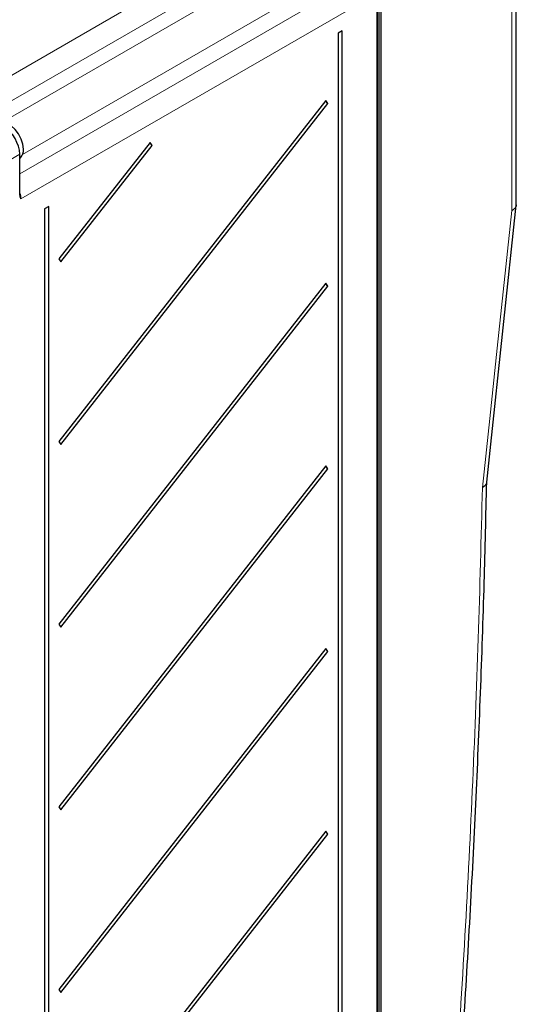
# Paper-space layout 'Blatt2' of a CAD drawing. Header units: millimetres. Extents: x 5 to 418, y 2 to 292.
# Tile 54 of 58: x 306 to 343, y 152 to 226. Entities that reach past the tile are written whole.
import ezdxf

# ---------------------------------------------------------------- set-up
doc = ezdxf.new("R2010")
doc.units = ezdxf.units.MM

psp = doc.layouts.new('Blatt2')

# ---------------------------------------------------------------- linework, layer by layer
at = {"color": 7, "linetype": 'Continuous', "lineweight": 18}
for p, q in [((342.724, 211.638), (342.724, 237.212)), ((301.901, 219.684), (328.442, 235.006)), ((329.267, 233.578), (303.478, 218.69)), ((304.696, 218.185), (329.267, 232.369)), ((332.745, 231.669), (332.745, 125.105)), ((332.88, 124.279), (332.88, 231.584)), ((332.975, 231.585), (332.975, 124.28)), ((330.681, 229.92), (306.242, 215.812)), ((306.05, 214.364), (331.826, 229.259)), ((332.651, 227.83), (306.122, 212.501)), ((332.651, 124.324), (332.651, 227.83)), ((306.031, 215.834), (305.313, 215.419)), ((306.031, 212.898), (306.031, 215.834))]:
    psp.add_line(p, q, dxfattribs=at)
at = {"color": 7, "linetype": 'Continuous', "lineweight": 25}
for p, q in [((343.052, 212.062), (343.052, 237.68)), ((332.67, 124.351), (332.67, 227.857)), ((330.069, 225.034), (329.763, 224.851)), ((329.763, 224.851), (329.763, 122.892)), ((330.069, 123.075), (330.069, 225.034)), ((328.848, 219.822), (308.958, 194.418)), ((309.108, 194.201), (328.999, 219.606)), ((328.999, 219.606), (328.848, 219.822)), ((315.751, 216.702), (308.958, 208.026)), ((309.108, 207.809), (315.901, 216.485)), ((315.901, 216.485), (315.751, 216.702)), ((306.05, 212.925), (306.05, 215.861)), ((306.05, 215.542), (306.083, 215.572)), ((308.194, 211.945), (307.888, 211.762)), ((307.888, 211.762), (307.888, 92.846)), ((308.194, 93.03), (308.194, 211.945)), ((308.958, 208.026), (309.108, 207.809)), ((328.848, 206.213), (308.958, 180.809)), ((328.999, 205.997), (328.848, 206.213)), ((309.108, 180.592), (328.999, 205.997)), ((308.958, 194.418), (309.108, 194.201)), ((328.848, 192.604), (308.958, 167.2)), ((309.108, 166.983), (328.999, 192.388)), ((328.999, 192.388), (328.848, 192.604)), ((308.958, 180.809), (309.108, 180.592)), ((328.848, 178.995), (308.958, 153.591)), ((309.108, 153.374), (328.999, 178.779)), ((328.999, 178.779), (328.848, 178.995)), ((308.958, 167.2), (309.108, 166.983)), ((328.848, 165.386), (308.958, 139.982)), ((309.108, 139.765), (328.999, 165.17)), ((328.999, 165.17), (328.848, 165.386)), ((308.958, 153.591), (309.108, 153.374))]:
    psp.add_line(p, q, dxfattribs=at)
at = {"color": 7, "linetype": 'Continuous', "lineweight": 25, "flags": 128}
for points in [[(306.307, 216.198), (306.264, 216.569), (306.138, 216.961), (305.94, 217.34), (305.685, 217.677), (305.394, 217.943), (305.09, 218.118), (304.799, 218.188), (304.588, 218.162)], [(340.847, 191.387), (341.101, 193.766), (343.05, 212.025)]]:
    psp.add_lwpolyline(points, dxfattribs=at)
at = {"color": 7, "linetype": 'Continuous', "lineweight": 18, "flags": 128}
psp.add_lwpolyline([(340.523, 191.008), (341.071, 196.141), (341.629, 201.371), (342.724, 211.638)], dxfattribs=at)
at = {"color": 7, "linetype": 'Continuous', "lineweight": 25}
for centre, radius, start, end in [((329.175, 219.905), 0.347, 195.49319, 239.50006), ((316.077, 216.784), 0.347, 195.49319, 239.50006), ((306.017, 215.864), 0.033, 295.415, 354.64674), ((305.521, 216.127), 0.79, 315.4127, 5.16917), ((329.175, 206.296), 0.347, 195.49319, 239.50006), ((329.175, 192.687), 0.347, 195.49319, 239.50006), ((329.175, 179.078), 0.347, 195.49319, 239.50006), ((329.175, 165.469), 0.347, 195.49319, 239.50006)]:
    psp.add_arc(centre, radius, start, end, dxfattribs=at)
at = {"color": 7, "linetype": 'Continuous', "lineweight": 18}
psp.add_arc((306.017, 212.928), 0.033, 295.415, 354.64674, dxfattribs=at)
at = {"color": 7, "linetype": 'Continuous', "lineweight": 25}
for centre, major_axis, ratio, start_param, end_param in [((304.851, 216.514), (-0.833, 1.443), 0.578364, 3.927212, 5.497695), ((305.298, 212.977), (-0.583, 1.01), 0.576416, 3.927232, 4.348054)]:
    psp.add_ellipse(centre, major_axis=major_axis, ratio=ratio, start_param=start_param, end_param=end_param, dxfattribs=at)
for points, knots in [([(306.122, 212.501), (306.122, 212.502), (306.118, 212.529), (306.105, 212.604), (306.073, 212.748), (306.046, 212.878), (306.03, 212.952)], [0, 0, 0, 0, 0.007037, 0.193115, 0.538359, 1, 1, 1, 1]), ([(306.122, 212.501), (306.122, 212.502), (306.113, 212.524), (306.091, 212.588), (306.049, 212.71), (306.038, 212.829), (306.031, 212.898)], [0, 0, 0, 0, 0.006717, 0.187756, 0.527162, 1, 1, 1, 1]), ([(343.047, 212.062), (343.038, 211.997), (343.019, 211.861), (342.872, 211.724), (342.758, 211.656), (342.727, 211.639), (342.724, 211.638)], [0, 0, 0, 0, 0.407832, 0.847034, 0.987893, 1, 1, 1, 1]), ([(335.345, 106.695), (335.493, 108.087), (335.914, 112.029), (336.554, 118.469), (337.258, 126.134), (337.925, 134.071), (338.552, 142.306), (339.122, 150.711), (339.619, 159.078), (340.044, 167.408), (340.392, 175.687), (340.666, 183.693), (340.788, 188.915), (340.846, 191.414)], [0, 0, 0, 0, 0.048269, 0.136687, 0.224096, 0.31588, 0.414889, 0.513896, 0.612901, 0.71191, 0.810916, 0.90952, 1, 1, 1, 1]), ([(340.835, 191.389), (340.827, 191.337), (340.808, 191.215), (340.67, 191.092), (340.557, 191.026), (340.526, 191.01), (340.523, 191.008)], [0, 0, 0, 0, 0.361459, 0.835808, 0.985462, 1, 1, 1, 1])]:
    psp.add_open_spline(points, degree=3, knots=knots, dxfattribs=at)
at = {"color": 7, "linetype": 'Continuous', "lineweight": 18}
psp.add_open_spline([(335.039, 106.357), (335.573, 111.577), (336.508, 120.73), (337.612, 133.709), (338.48, 145.349), (339.206, 156.917), (339.79, 168.385), (340.244, 179.758), (340.43, 187.258), (340.523, 191.008)], degree=3, knots=[0, 0, 0, 0, 0.181489, 0.318249, 0.455008, 0.591725, 0.728443, 0.864221, 1, 1, 1, 1], dxfattribs=at)

doc.saveas('drawing.dxf')
